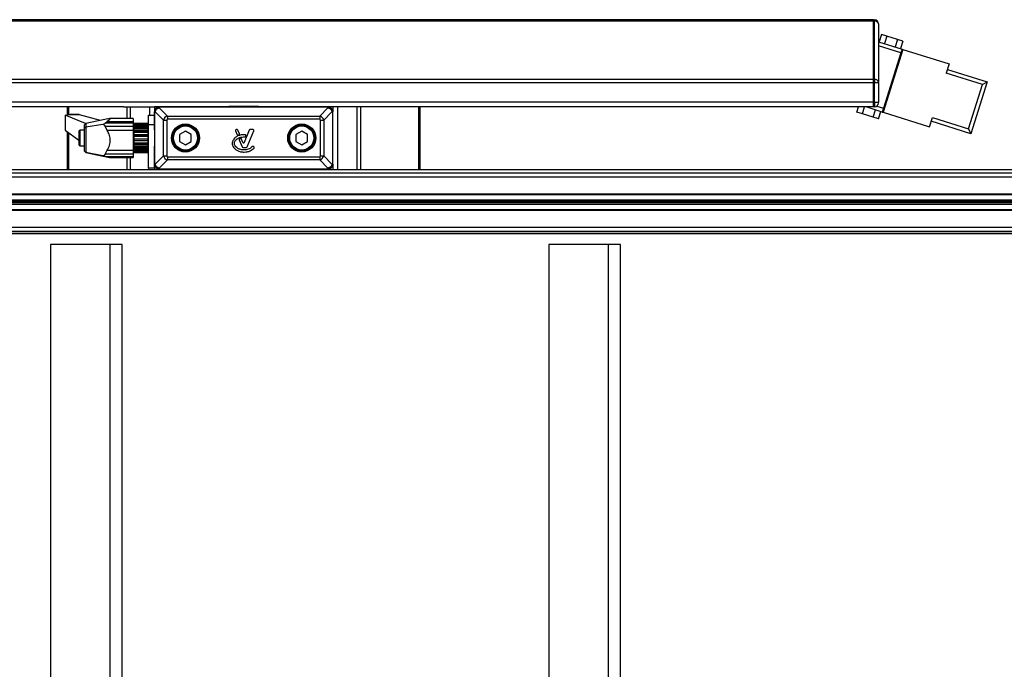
# Model space of a CAD drawing. Header units: millimetres. Extents: x 0 to 420, y 0 to 297.
# Tile 16 of 64: x 134 to 163, y 107 to 126. Entities that reach past the tile are written whole.
import ezdxf

# ---------------------------------------------------------------- set-up
doc = ezdxf.new("R2010")
doc.units = ezdxf.units.MM

msp = doc.modelspace()

# ---------------------------------------------------------------- linework, layer by layer
at = {"color": 7, "linetype": 'Continuous', "lineweight": 25}
for p, q in [((159.33719, 125.64699), (122.36403, 125.64699)), ((159.33719, 125.60533), (122.36403, 125.60533)), ((159.33719, 125.64699), (159.33719, 125.60533)), ((159.33719, 125.64699), (159.36563, 125.64699)), ((159.33719, 125.60533), (159.33719, 125.64699)), ((159.33719, 125.60533), (159.33719, 123.89686)), ((159.36563, 125.60533), (159.33719, 125.60533)), ((159.33719, 123.89686), (159.33719, 125.60533)), ((159.36563, 125.64699), (159.36563, 125.60533)), ((159.36563, 123.89686), (159.36563, 125.60533)), ((159.4794, 125.52489), (159.4794, 125.53322)), ((159.4794, 125.52489), (159.4794, 123.81642)), ((159.5676, 125.21299), (159.4994, 124.99592)), ((159.72426, 125.16377), (159.5676, 125.21299)), ((159.72426, 125.16377), (159.65606, 124.9467)), ((160.03756, 125.06534), (159.72426, 125.16377)), ((159.4794, 125.00221), (160.17427, 124.7839)), ((160.14017, 124.67536), (159.4794, 124.88296)), ((160.03756, 125.06534), (159.96937, 124.84827)), ((160.19422, 125.01612), (160.03756, 125.06534)), ((160.19422, 125.01612), (160.12602, 124.79905)), ((160.20141, 124.77537), (159.62174, 122.93031)), ((160.14017, 124.67536), (159.6287, 123.04736)), ((160.13321, 124.5583), (160.10608, 124.56683)), ((160.17427, 124.7839), (160.14017, 124.67536)), ((160.14017, 124.67536), (160.16731, 124.66684)), ((160.17427, 124.7839), (160.20141, 124.77537)), ((160.20141, 124.77537), (161.55807, 124.34915)), ((160.06501, 124.34124), (160.03788, 124.34976)), ((160.08903, 124.51256), (160.11616, 124.50404)), ((161.55807, 124.34915), (161.47283, 124.07781)), ((162.53103, 123.74536), (161.47283, 124.07781)), ((161.50692, 124.18635), (162.67366, 123.81979)), ((159.33719, 123.89686), (122.36403, 123.89686)), ((159.33719, 123.79631), (122.36403, 123.79631)), ((159.33719, 123.89686), (159.33719, 123.79631)), ((159.33719, 123.89686), (159.36563, 123.89686)), ((159.33719, 123.79631), (159.33719, 123.89686)), ((159.33719, 123.79631), (159.33719, 123.22951)), ((159.36563, 123.79631), (159.33719, 123.79631)), ((159.33719, 123.22951), (159.33719, 123.79631)), ((159.36563, 123.89686), (159.36563, 123.79631)), ((159.4794, 123.79631), (159.36563, 123.79631)), ((159.36563, 123.22951), (159.36563, 123.79631)), ((159.4794, 123.79631), (159.4794, 123.81642)), ((159.4794, 123.79631), (159.4794, 123.22951)), ((162.12185, 122.44296), (162.53103, 123.74536)), ((162.67366, 123.81979), (162.19628, 122.30033)), ((162.53103, 123.74536), (162.67366, 123.81979)), ((159.33719, 123.22951), (122.36403, 123.22951)), ((140.07643, 123.0873), (140.07655, 123.10153)), ((140.07655, 123.10153), (141.62467, 123.10153)), ((140.41638, 123.1129), (140.41638, 123.10153)), ((140.41638, 123.1129), (140.42019, 123.1129)), ((140.42019, 123.1129), (140.42019, 123.10153)), ((140.42019, 123.1129), (140.82598, 123.1129)), ((140.42785, 123.11432), (140.42785, 123.1129)), ((140.82598, 123.10153), (140.82598, 123.1129)), ((140.82598, 123.1129), (140.87524, 123.1129)), ((140.87524, 123.1129), (140.87524, 123.10153)), ((140.87524, 123.1129), (141.28104, 123.1129)), ((141.28104, 123.10153), (141.28104, 123.1129)), ((141.28104, 123.1129), (141.28485, 123.1129)), ((141.28485, 123.10153), (141.28485, 123.1129)), ((141.62467, 123.10153), (141.62479, 123.0873)), ((159.33719, 123.22951), (159.33719, 123.0873)), ((159.33719, 123.22951), (159.36563, 123.22951)), ((159.33719, 123.0873), (159.33719, 123.22951)), ((159.36563, 123.22951), (159.4794, 123.22951)), ((159.36563, 123.22951), (159.36563, 123.0873)), ((159.43247, 123.10901), (159.6287, 123.04736)), ((159.4794, 123.20107), (159.4794, 123.22951)), ((159.6628, 123.1559), (159.68993, 123.14737)), ((159.70698, 123.20164), (159.67985, 123.21016)), ((159.731, 123.37296), (159.75813, 123.36444)), ((137.32394, 123.0873), (122.36403, 123.0873)), ((135.61749, 122.84909), (135.74255, 122.86124)), ((135.61749, 122.84909), (135.61749, 122.40338)), ((136.21395, 122.59794), (135.61749, 122.84909)), ((135.67437, 123.0873), (135.67437, 122.85461)), ((135.71602, 123.0873), (135.71602, 122.85866)), ((135.74255, 122.86124), (136.0231, 122.86124)), ((136.0207, 122.86156), (135.74916, 122.86156)), ((136.0231, 122.86124), (136.64483, 122.69533)), ((137.32394, 123.0873), (137.42449, 123.0873)), ((137.42449, 123.0873), (137.52505, 123.0873)), ((137.42449, 123.0873), (137.42449, 122.75013)), ((137.52505, 123.0873), (138.09185, 123.0873)), ((137.52505, 123.0873), (137.52505, 122.75013)), ((138.0634, 122.84556), (138.23405, 122.84556)), ((138.0634, 122.56115), (138.0634, 122.84556)), ((138.09185, 123.0873), (138.23405, 123.0873)), ((138.09185, 123.0873), (138.09185, 122.84556)), ((138.37625, 123.0873), (138.23405, 123.0873)), ((138.23405, 123.0873), (138.23405, 122.9451)), ((138.23405, 122.41326), (138.23405, 122.9451)), ((138.23604, 122.9451), (138.23405, 122.9451)), ((138.23405, 122.9451), (138.23405, 121.40929)), ((138.23604, 122.9451), (138.23604, 121.40929)), ((138.25977, 122.9451), (138.23604, 122.9451)), ((138.50079, 122.70408), (138.25977, 122.9451)), ((138.37625, 123.0873), (138.9081, 123.0873)), ((138.37625, 123.08532), (138.37625, 123.0873)), ((143.32497, 123.0873), (138.37625, 123.0873)), ((138.37625, 123.06159), (138.37625, 123.08532)), ((143.32497, 123.08532), (138.37625, 123.08532)), ((138.37625, 123.06159), (138.61727, 122.82057)), ((138.61727, 122.82057), (143.08395, 122.82057)), ((138.61727, 122.82057), (138.61727, 122.72738)), ((139.38022, 123.0873), (139.91206, 123.0873)), ((142.32101, 123.0873), (141.78916, 123.0873)), ((143.32497, 123.0873), (142.79312, 123.0873)), ((143.08395, 122.82057), (143.32497, 123.06159)), ((143.08395, 122.82057), (143.08395, 122.72738)), ((143.44146, 122.9451), (143.20044, 122.70408)), ((143.46717, 123.0873), (143.32497, 123.0873)), ((143.32497, 123.08532), (143.32497, 123.0873)), ((143.32497, 123.06159), (143.32497, 123.08532)), ((143.44146, 122.9451), (143.46519, 122.9451)), ((143.46519, 121.40929), (143.46519, 122.9451)), ((143.46519, 122.9451), (143.46717, 122.9451)), ((143.46717, 123.0873), (143.46717, 122.9451)), ((143.60938, 123.0873), (143.46717, 123.0873)), ((143.46717, 122.41326), (143.46717, 122.9451)), ((143.46717, 121.40929), (143.46717, 122.9451)), ((144.17618, 123.0873), (143.60938, 123.0873)), ((143.60938, 123.0873), (143.60938, 121.25287)), ((144.27673, 123.0873), (144.17618, 123.0873)), ((144.17618, 123.0873), (144.17618, 121.25287)), ((144.37728, 123.0873), (144.27673, 123.0873)), ((144.27673, 123.0873), (144.27673, 121.25287)), ((159.33719, 123.0873), (144.37728, 123.0873)), ((145.9852, 123.0873), (145.9852, 121.24211)), ((146.02685, 123.0873), (146.02685, 121.24211)), ((158.85154, 122.93379), (158.89977, 123.0873)), ((159.0082, 122.88457), (158.85154, 122.93379)), ((159.0082, 122.88457), (159.07189, 123.0873)), ((159.3215, 122.78614), (159.0082, 122.88457)), ((159.5946, 122.93883), (159.12201, 123.0873)), ((159.3215, 122.78614), (159.3897, 123.0032)), ((159.36563, 123.0873), (159.33719, 123.0873)), ((159.47816, 122.73692), (159.54635, 122.95399)), ((159.6287, 123.04736), (159.5946, 122.93883)), ((159.5946, 122.93883), (159.62174, 122.93031)), ((159.62174, 122.93031), (160.9784, 122.50408)), ((159.65584, 123.03884), (159.6287, 123.04736)), ((136.21963, 122.60495), (136.18631, 122.5638)), ((136.18631, 122.46949), (136.18631, 122.5638)), ((136.86873, 122.74292), (136.21963, 122.60495)), ((136.21963, 122.60495), (136.21963, 122.49925)), ((136.71696, 122.57445), (136.21963, 122.49925)), ((136.79107, 122.60806), (136.84755, 122.66008)), ((137.60835, 122.60806), (136.79107, 122.60806)), ((136.84755, 122.39853), (136.79107, 122.52462)), ((136.79107, 122.52462), (137.60835, 122.52462)), ((136.84755, 122.66008), (137.60835, 122.66008)), ((137.60835, 122.75013), (136.91772, 122.75013)), ((137.60835, 122.75013), (137.60835, 122.66008)), ((137.60835, 122.66008), (137.60835, 122.60806)), ((137.60835, 122.60806), (137.60835, 122.52462)), ((137.62541, 122.60381), (137.60835, 122.60381)), ((137.60835, 122.52462), (137.60835, 122.39853)), ((137.62541, 121.75058), (137.62541, 122.60381)), ((137.6311, 122.54693), (137.62541, 122.54693)), ((138.03496, 122.60209), (137.6311, 122.60209)), ((137.6311, 122.60209), (137.6311, 122.59725)), ((137.6311, 122.59725), (138.03496, 122.59725)), ((137.6311, 122.56945), (137.6311, 122.59725)), ((138.03496, 122.56945), (137.6311, 122.56945)), ((137.6311, 122.56945), (137.6311, 122.55367)), ((137.6311, 122.55367), (138.03496, 122.55367)), ((137.6311, 122.52319), (137.6311, 122.55367)), ((138.05203, 122.52319), (137.6311, 122.52319)), ((137.6311, 122.52319), (137.6311, 122.49842)), ((138.03496, 122.59725), (138.03496, 122.60209)), ((138.05203, 122.58581), (138.03496, 122.60209)), ((138.03496, 122.59725), (138.05203, 122.57876)), ((138.03496, 122.55367), (138.03496, 122.56945)), ((138.05203, 122.55725), (138.03496, 122.56945)), ((138.03496, 122.55367), (138.05203, 122.53423)), ((138.05203, 122.56825), (138.03664, 122.56825)), ((138.05203, 122.58581), (138.05203, 122.57876)), ((138.05203, 122.57876), (138.05203, 122.56825)), ((138.05203, 122.55837), (138.05203, 122.56825)), ((138.05203, 122.55725), (138.05203, 122.53423)), ((138.05203, 122.53423), (138.05203, 122.52319)), ((138.05203, 122.48755), (138.05203, 122.52319)), ((138.0634, 121.29477), (138.0634, 122.56115)), ((138.23405, 122.56115), (138.0634, 122.56115)), ((138.50079, 121.65031), (138.50079, 122.70408)), ((138.50079, 122.70408), (138.59397, 122.70408)), ((138.59397, 122.70408), (138.59397, 121.65031)), ((143.08395, 122.72738), (138.61727, 122.72738)), ((143.10725, 121.65031), (143.10725, 122.70408)), ((143.10725, 122.70408), (143.20044, 122.70408)), ((143.20044, 122.70408), (143.20044, 121.65031)), ((159.47816, 122.73692), (159.3215, 122.78614)), ((160.9784, 122.50408), (161.06365, 122.77541)), ((162.19628, 122.30033), (161.02955, 122.66688)), ((161.06365, 122.77541), (162.12185, 122.44296)), ((135.61749, 122.40338), (136.01566, 122.11409)), ((135.67437, 122.36205), (135.67437, 121.24211)), ((135.71602, 122.33179), (135.71602, 121.24211)), ((136.046, 122.40472), (136.01566, 122.37439)), ((136.01566, 122.37439), (136.01566, 121.98001)), ((136.18631, 122.40472), (136.046, 122.40472)), ((136.046, 122.40472), (136.046, 121.94967)), ((136.21963, 122.49925), (136.18631, 122.46949)), ((136.18631, 121.79481), (136.18631, 122.46949)), ((136.21963, 122.49925), (136.21963, 121.75588)), ((137.60835, 122.39853), (136.84755, 122.39853)), ((137.60835, 122.39853), (137.60835, 121.81653)), ((138.03496, 122.49842), (137.6311, 122.49842)), ((137.6311, 122.49842), (137.6311, 122.47323)), ((137.6311, 122.47323), (138.03496, 122.47323)), ((137.6311, 122.44427), (137.6311, 122.47323)), ((138.05203, 122.44427), (137.6311, 122.44427)), ((137.6311, 122.44427), (137.6311, 122.39441)), ((138.03496, 122.39594), (137.6311, 122.39594)), ((137.6311, 122.39594), (137.6311, 122.36382)), ((137.6311, 122.36382), (138.03496, 122.36382)), ((137.6311, 122.3392), (137.6311, 122.36382)), ((138.05203, 122.3392), (137.6311, 122.3392)), ((137.6311, 122.3392), (137.6311, 122.28)), ((137.6311, 122.28), (138.05203, 122.28)), ((137.6311, 122.27206), (137.6311, 122.28)), ((138.03496, 122.27206), (137.6311, 122.27206)), ((137.6311, 122.27206), (137.6311, 122.23614)), ((137.6311, 122.23614), (138.03496, 122.23614)), ((137.6311, 122.21827), (137.6311, 122.23614)), ((138.03496, 122.47323), (138.03496, 122.49842)), ((138.05203, 122.49149), (138.03496, 122.49842)), ((138.03496, 122.47323), (138.05203, 122.45476)), ((138.03496, 122.36382), (138.03496, 122.39594)), ((138.05203, 122.39496), (138.03496, 122.39594)), ((138.03496, 122.36382), (138.05203, 122.34812)), ((138.05203, 122.27712), (138.03496, 122.27206)), ((138.03496, 122.23614), (138.03496, 122.27206)), ((138.03496, 122.23614), (138.05203, 122.22474)), ((138.05203, 122.49149), (138.05203, 122.45476)), ((138.0634, 122.46161), (138.05203, 122.46161)), ((138.05203, 122.45476), (138.05203, 122.44427)), ((138.05203, 122.39441), (138.05203, 122.44427)), ((138.05203, 122.39496), (138.05203, 122.34812)), ((138.05203, 122.34812), (138.05203, 122.3392)), ((138.05203, 122.28), (138.05203, 122.3392)), ((138.05203, 122.28), (138.05203, 122.27712)), ((138.05203, 122.27712), (138.05203, 122.22474)), ((138.05203, 122.22474), (138.05203, 122.21827)), ((139.14416, 122.37424), (138.97351, 122.27572)), ((138.97351, 122.27572), (138.97351, 122.07867)), ((139.3148, 122.27572), (139.14416, 122.37424)), ((139.3148, 122.07867), (139.3148, 122.27572)), ((140.61075, 122.39041), (140.65904, 122.27214)), ((140.66283, 122.42127), (140.63149, 122.42127)), ((140.72718, 122.30052), (140.68356, 122.40734)), ((140.68862, 122.26002), (140.71528, 122.27148)), ((141.01766, 122.40734), (140.87135, 122.04898)), ((140.90535, 122.22338), (140.91325, 122.24226)), ((140.95713, 121.91449), (141.15144, 122.39041)), ((141.1307, 122.42127), (141.03839, 122.42127)), ((142.55707, 122.37424), (142.38642, 122.27572)), ((142.38642, 122.27572), (142.38642, 122.07867)), ((142.72771, 122.27572), (142.55707, 122.37424)), ((142.72771, 122.07867), (142.72771, 122.27572)), ((162.12185, 122.44296), (162.19628, 122.30033)), ((136.01566, 121.98001), (136.046, 121.94967)), ((136.046, 121.94967), (136.18631, 121.94967)), ((138.05203, 122.21827), (137.6311, 122.21827)), ((137.6311, 122.21827), (137.6311, 122.15553)), ((137.6311, 122.15553), (138.05203, 122.15553)), ((137.6311, 122.13888), (137.6311, 122.15553)), ((138.03496, 122.13888), (137.6311, 122.13888)), ((137.6311, 122.13888), (137.6311, 122.10268)), ((137.6311, 122.10268), (138.03496, 122.10268)), ((137.6311, 122.09332), (137.6311, 122.10268)), ((138.05203, 122.09332), (137.6311, 122.09332)), ((137.6311, 122.09332), (137.6311, 122.03318)), ((137.6311, 122.03318), (138.05203, 122.03318)), ((137.6311, 122.00946), (137.6311, 122.03318)), ((138.03496, 122.00946), (137.6311, 122.00946)), ((137.6311, 122.00946), (137.6311, 121.97653)), ((137.6311, 121.97658), (137.6311, 121.92493)), ((137.6311, 121.97653), (138.03496, 121.97653)), ((138.05203, 122.1495), (138.03496, 122.13888)), ((138.03496, 122.13888), (138.03496, 122.10268)), ((138.03496, 122.10268), (138.05203, 122.09671)), ((138.05203, 122.02459), (138.03496, 122.00946)), ((138.03496, 122.00946), (138.03496, 121.97653)), ((138.03496, 121.97653), (138.05203, 121.97656)), ((138.05203, 122.15553), (138.05203, 122.21827)), ((138.05203, 122.15553), (138.05203, 122.1495)), ((138.05203, 122.1495), (138.05203, 122.09671)), ((138.05203, 122.09671), (138.05203, 122.09332)), ((138.05203, 122.03318), (138.05203, 122.09332)), ((138.05203, 122.03318), (138.05203, 122.02459)), ((138.05203, 122.02459), (138.05203, 121.97656)), ((138.05203, 121.92493), (138.05203, 121.97658)), ((138.23405, 121.40929), (138.23405, 121.94114)), ((138.97351, 122.07867), (139.14416, 121.98015)), ((139.14416, 121.98015), (139.3148, 122.07867)), ((140.72164, 122.11883), (140.80506, 121.91449)), ((140.82988, 122.04898), (140.79045, 122.14554)), ((142.38642, 122.07867), (142.55707, 121.98015)), ((142.55707, 121.98015), (142.72771, 122.07867)), ((143.46717, 121.40929), (143.46717, 121.94114)), ((136.18631, 121.79481), (136.21963, 121.75588)), ((136.18631, 121.79481), (136.18631, 121.79059)), ((136.18631, 121.79059), (136.21963, 121.74944)), ((136.71696, 121.6575), (136.21963, 121.75588)), ((136.21963, 121.75588), (136.21963, 121.74944)), ((136.21963, 121.74944), (136.87096, 121.61099)), ((136.79107, 121.70001), (136.84755, 121.81653)), ((137.60835, 121.70001), (136.79107, 121.70001)), ((136.84755, 121.81653), (137.60835, 121.81653)), ((137.60835, 121.81653), (137.60835, 121.70001)), ((137.60835, 121.75058), (137.62541, 121.75058)), ((137.60835, 121.70001), (137.60835, 121.63622)), ((137.62541, 121.80746), (137.6311, 121.80746)), ((137.6311, 121.92493), (138.05203, 121.92493)), ((137.6311, 121.89646), (137.6311, 121.92493)), ((138.03496, 121.89646), (137.6311, 121.89646)), ((137.6311, 121.89646), (137.6311, 121.87001)), ((137.6311, 121.87001), (138.03496, 121.87001)), ((137.6311, 121.87001), (137.6311, 121.84137)), ((137.6311, 121.84137), (138.05203, 121.84137)), ((137.6311, 121.81093), (137.6311, 121.84137)), ((138.03496, 121.81093), (137.6311, 121.81093)), ((137.6311, 121.81093), (137.6311, 121.79357)), ((137.6311, 121.79357), (138.03496, 121.79357)), ((137.6311, 121.79357), (137.6311, 121.79068)), ((137.6311, 121.79068), (138.05203, 121.79068)), ((137.6311, 121.76126), (137.6311, 121.79068)), ((138.03496, 121.76126), (137.6311, 121.76126)), ((137.6311, 121.76126), (137.6311, 121.75467)), ((137.6311, 121.75467), (138.03496, 121.75467)), ((137.6311, 121.75231), (137.6311, 121.75467)), ((138.03496, 121.75231), (137.6311, 121.75231)), ((138.05203, 121.91461), (138.03496, 121.89646)), ((138.03496, 121.87001), (138.03496, 121.89646)), ((138.03496, 121.87001), (138.05203, 121.87605)), ((138.05203, 121.83034), (138.03496, 121.81093)), ((138.03496, 121.79357), (138.03496, 121.81093)), ((138.03496, 121.79357), (138.05203, 121.80502)), ((138.05203, 121.78002), (138.03496, 121.76126)), ((138.03496, 121.75467), (138.05203, 121.77042)), ((138.05203, 121.76859), (138.03496, 121.75231)), ((138.03496, 121.75467), (138.03496, 121.76126)), ((138.05203, 121.92493), (138.05203, 121.91461)), ((138.05203, 121.91461), (138.05203, 121.87605)), ((138.05203, 121.89279), (138.0634, 121.89279)), ((138.05203, 121.84137), (138.05203, 121.87948)), ((138.05203, 121.84137), (138.05203, 121.83034)), ((138.05203, 121.83034), (138.05203, 121.80502)), ((138.05203, 121.79068), (138.05203, 121.80402)), ((138.05203, 121.79068), (138.05203, 121.78002)), ((138.05203, 121.78002), (138.05203, 121.77042)), ((138.05203, 121.77042), (138.05203, 121.76859)), ((138.25977, 121.40929), (138.50079, 121.65031)), ((138.50079, 121.65031), (138.59397, 121.65031)), ((140.8258, 121.90056), (140.93639, 121.90056)), ((141.15513, 121.91335), (141.14067, 121.92541)), ((143.10725, 121.65031), (143.20044, 121.65031)), ((143.20044, 121.65031), (143.44146, 121.40929)), ((136.79107, 121.63622), (137.60835, 121.63622)), ((136.84755, 121.6166), (136.79107, 121.63622)), ((137.60835, 121.6166), (136.84755, 121.6166)), ((136.91334, 121.60426), (137.60835, 121.60426)), ((137.42449, 121.60426), (137.42449, 121.24211)), ((137.52505, 121.60426), (137.52505, 121.24211)), ((137.60835, 121.63622), (137.60835, 121.6166)), ((137.60835, 121.6166), (137.60835, 121.60426)), ((138.23405, 121.29477), (138.23405, 121.40929)), ((138.23604, 121.40929), (138.23405, 121.40929)), ((138.25977, 121.40929), (138.23604, 121.40929)), ((138.61727, 121.53382), (138.37625, 121.29281)), ((138.61727, 121.62701), (143.08395, 121.62701)), ((138.61727, 121.62701), (138.61727, 121.53382)), ((143.08395, 121.53382), (138.61727, 121.53382)), ((143.08395, 121.62701), (143.08395, 121.53382)), ((143.32497, 121.29281), (143.08395, 121.53382)), ((143.44146, 121.40929), (143.46519, 121.40929)), ((143.46519, 121.40929), (143.46717, 121.40929)), ((143.46717, 121.40929), (143.46717, 121.25287)), ((103.58012, 121.15332), (180.36223, 121.15332)), ((173.90319, 121.24211), (104.67733, 121.24211)), ((138.23405, 121.29477), (138.0634, 121.29477)), ((138.27595, 121.25287), (139.78408, 121.25287)), ((138.27595, 121.25287), (138.27595, 121.24211)), ((138.37625, 121.29281), (138.37625, 121.26907)), ((138.37625, 121.26907), (143.32497, 121.26907)), ((138.37625, 121.26907), (138.37625, 121.26709)), ((138.9081, 121.26709), (138.37625, 121.26709)), ((138.37625, 121.26709), (143.32497, 121.26709)), ((139.91206, 121.26709), (139.38022, 121.26709)), ((139.78408, 121.25287), (140.06849, 121.25287)), ((139.78408, 121.24211), (139.78408, 121.25287)), ((140.06849, 121.24211), (140.06849, 121.25287)), ((140.06849, 121.25287), (140.07655, 121.25287)), ((140.07643, 121.26709), (140.07655, 121.25287)), ((140.07655, 121.25287), (140.11782, 121.25287)), ((140.11782, 121.25287), (140.12537, 121.25287)), ((141.57585, 121.25287), (140.12537, 121.25287)), ((140.12537, 121.25287), (140.12537, 121.24211)), ((141.57585, 121.25287), (141.5834, 121.25287)), ((141.57585, 121.24211), (141.57585, 121.25287)), ((141.5834, 121.25287), (141.62467, 121.25287)), ((141.62467, 121.25287), (141.62479, 121.26709)), ((141.62467, 121.25287), (141.63274, 121.25287)), ((141.63274, 121.25287), (141.63274, 121.24211)), ((141.63274, 121.25287), (141.91715, 121.25287)), ((141.78916, 121.26709), (142.32101, 121.26709)), ((141.91715, 121.25287), (143.96606, 121.25287)), ((141.91715, 121.25287), (141.91715, 121.24211)), ((142.79312, 121.26709), (143.32497, 121.26709)), ((143.32497, 121.29281), (143.32497, 121.26907)), ((143.32497, 121.26907), (143.32497, 121.26709)), ((143.96606, 121.25287), (144.45545, 121.25287)), ((143.96606, 121.24211), (143.96606, 121.25287)), ((144.45545, 121.25287), (145.0942, 121.25287)), ((144.45545, 121.25287), (144.45545, 121.24211)), ((145.0942, 121.25287), (145.45804, 121.25287)), ((145.0942, 121.24211), (145.0942, 121.25287)), ((145.45804, 121.25287), (145.45804, 121.24211)), ((103.66727, 121.03956), (180.44938, 121.03956)), ((103.60566, 120.52194), (179.7827, 120.52194)), ((103.66727, 120.53616), (180.44938, 120.53616)), ((103.60689, 120.36286), (179.7827, 120.36286)), ((103.60697, 120.35282), (179.77951, 120.35282)), ((103.6073, 120.31015), (179.74687, 120.31015)), ((103.60746, 120.29005), (179.74687, 120.29005)), ((103.60779, 120.24738), (179.77951, 120.24738)), ((103.60787, 120.23733), (179.7827, 120.23733)), ((103.6091, 120.07826), (179.7827, 120.07826)), ((103.66727, 120.06404), (180.44938, 120.06404)), ((101.97806, 119.37334), (178.76016, 119.37334)), ((102.29041, 119.38309), (179.07251, 119.38309)), ((103.614, 119.44687), (180.36223, 119.44687)), ((103.66727, 119.56063), (180.44938, 119.56063)), ((136.92287, 119.0487), (135.17991, 119.0487)), ((135.17991, 119.0487), (135.17991, 94.13447)), ((136.92287, 119.0487), (136.92287, 94.13447)), ((137.2885, 119.0487), (136.92287, 119.0487)), ((137.2885, 94.13447), (137.2885, 119.0487)), ((151.54803, 119.0487), (149.80507, 119.0487)), ((149.80507, 119.0487), (149.80507, 94.13447)), ((151.91366, 119.0487), (151.54803, 119.0487)), ((151.54803, 119.0487), (151.54803, 94.13447)), ((151.91366, 94.13447), (151.91366, 119.0487))]:
    msp.add_line(p, q, dxfattribs=at)
at = {"color": 7, "linetype": 'Continuous', "lineweight": 25, "flags": 128}
msp.add_lwpolyline([(138.0634, 121.29477), (138.06749, 121.2533), (138.07003, 121.24211)], dxfattribs=at)
at = {"color": 7, "linetype": 'Continuous', "lineweight": 25}
for centre, radius in [((139.14416, 122.1772), 0.4119), ((139.14416, 122.1772), 0.38346), ((139.14416, 122.1772), 0.37799), ((139.14416, 122.1772), 0.36973), ((139.14416, 122.1772), 0.35267), ((142.55707, 122.1772), 0.4119), ((142.55707, 122.1772), 0.38346), ((142.55707, 122.1772), 0.37799), ((142.55707, 122.1772), 0.36973), ((142.55707, 122.1772), 0.35267)]:
    msp.add_circle(centre, radius, dxfattribs=at)
for centre, radius, start, end in [((159.36563, 125.53322), 0.11376, 0, 90), ((159.37985, 125.50478), 0.10155, 11.421754, 98.049467), ((159.37985, 123.79631), 0.10155, 11.421754, 98.049467), ((159.36563, 123.20107), 0.11376, 270, 0), ((138.37625, 122.9451), 0.1422, 90, 180), ((138.37625, 122.9451), 0.1422, 90, 180), ((138.37625, 122.9451), 0.14022, 90, 180), ((143.32497, 122.9451), 0.1422, 0, 90), ((143.32497, 122.9451), 0.1422, 0, 90), ((143.32497, 122.9451), 0.14022, 0, 90), ((140.63149, 122.39888), 0.0224, 90, 202.209257), ((140.67978, 122.2806), 0.0224, 202.209257, 293.245837), ((140.66283, 122.39888), 0.0224, 22.209268, 90), ((140.70644, 122.29206), 0.0224, 293.245837, 22.209268), ((140.89259, 122.25091), 0.0224, 337.290493, 86.671349), ((141.03839, 122.39888), 0.0224, 90, 157.790711), ((141.1307, 122.39888), 0.0224, 337.790712, 90), ((140.74237, 122.12729), 0.0224, 112.378703, 202.209291), ((140.76972, 122.13707), 0.0224, 22.209261, 106.934979), ((140.85061, 122.05745), 0.0224, 202.209261, 337.790711), ((140.88469, 122.23203), 0.0224, 270.034995, 337.290493), ((140.8258, 121.92296), 0.0224, 202.209291, 270), ((140.93639, 121.92296), 0.0224, 270, 337.790712), ((141.12632, 121.90821), 0.0224, 50.16689, 138.977091), ((141.14078, 121.89615), 0.0224, 318.805903, 50.16689), ((138.37625, 121.40929), 0.1422, 180, 270), ((138.37625, 121.40929), 0.1422, 180, 270), ((138.37625, 121.40929), 0.14022, 180, 270), ((143.32497, 121.40929), 0.1422, 270, 0), ((143.32497, 121.40929), 0.14022, 270, 0), ((143.32497, 121.40929), 0.1422, 270, 0), ((138.27595, 121.29477), 0.0419, 180, 270), ((139.51514, 121.12488), 0.1422, 90, 115.841933), ((139.51799, 121.25287), 0.0145, 101.353704, 180.016726), ((142.18609, 121.12488), 0.1422, 64.158067, 90), ((142.18323, 121.25287), 0.0145, 359.983274, 78.646296)]:
    msp.add_arc(centre, radius, start, end, dxfattribs=at)
for centre, major_axis, ratio, start_param, end_param in [((138.62869, 122.69266), (0.10055, 0.10055), 0.84991807, 0.95301504, 2.18857761), ((143.07253, 122.69266), (-0.10055, 0.10055), 0.84991807, 4.0946077, 5.33017026), ((138.62869, 122.69266), (-0.0283, 0.0283), 0.71056478, 5.66540402, 6.90096659), ((143.07253, 122.69266), (0.0283, 0.0283), 0.71056478, 5.66540402, 6.90096659), ((138.62869, 121.66173), (0.10055, -0.10055), 0.84991807, 4.0946077, 5.33017026), ((138.62869, 121.66173), (-0.0283, -0.0283), 0.71056478, 5.66540402, 6.90096659), ((143.07253, 121.66173), (0.0283, -0.0283), 0.71056478, 5.66540402, 6.90096659), ((143.07253, 121.66173), (0.10055, 0.10055), 0.84991807, 4.0946077, 5.33017026)]:
    msp.add_ellipse(centre, major_axis=major_axis, ratio=ratio, start_param=start_param, end_param=end_param, dxfattribs=at)
for points, knots in [([(138.25977, 122.9451), (138.25981, 122.94536), (138.26216, 122.96057), (138.27144, 122.98889), (138.29776, 123.02469), (138.33324, 123.0503), (138.36154, 123.05931), (138.37599, 123.06155), (138.37625, 123.06159)], [0, 0, 0, 0, 0.00455416, 0.26675149, 0.49999487, 0.74653257, 0.99544584, 1, 1, 1, 1]), ([(143.32497, 123.06159), (143.32523, 123.06155), (143.34044, 123.05919), (143.36876, 123.04992), (143.40456, 123.02359), (143.43017, 122.98812), (143.43918, 122.95981), (143.44142, 122.94536), (143.44146, 122.9451)], [0, 0, 0, 0, 0.00455416, 0.26675149, 0.49999487, 0.74653257, 0.99544584, 1, 1, 1, 1]), ([(136.79107, 122.60806), (136.78947, 122.60644), (136.7853, 122.60219), (136.76126, 122.58981), (136.73616, 122.58111), (136.71696, 122.57445)], [0, 0, 0, 0, 0.12760823, 0.33282791, 1, 1, 1, 1]), ([(136.79107, 122.52462), (136.78947, 122.52826), (136.7853, 122.53778), (136.76126, 122.55811), (136.73616, 122.56737), (136.71696, 122.57445)], [0, 0, 0, 0, 0.12760806, 0.3328275, 1, 1, 1, 1]), ([(136.86901, 122.74158), (136.88713, 122.74546), (136.93158, 122.75498), (136.94505, 122.74106), (136.91277, 122.70596), (136.86789, 122.67439), (136.84755, 122.66008)], [0, 0, 0, 0, 0.20763654, 0.50959665, 0.7777346, 1, 1, 1, 1]), ([(136.84755, 121.81653), (136.87427, 121.86418), (136.92793, 121.95983), (136.94554, 122.12786), (136.91268, 122.27897), (136.86786, 122.36124), (136.84755, 122.39853)], [0, 0, 0, 0, 0.27442733, 0.55093428, 0.79647005, 1, 1, 1, 1]), ([(140.89389, 122.27327), (140.85532, 122.27298), (140.78254, 122.27244), (140.68394, 122.24083), (140.61106, 122.19721), (140.56528, 122.14977), (140.53784, 122.1074), (140.5243, 122.07247), (140.51874, 122.04407), (140.51653, 122.01183), (140.52268, 121.96759), (140.54842, 121.90872), (140.59776, 121.85085), (140.67209, 121.80225), (140.76444, 121.7692), (140.83224, 121.76518), (140.86783, 121.76306)], [0, 0, 0, 0, 0.11735319, 0.22141323, 0.31240811, 0.3742876, 0.42130986, 0.46598312, 0.48783682, 0.50961399, 0.56460822, 0.62241534, 0.7039898, 0.79319256, 0.89144332, 1, 1, 1, 1]), ([(141.10942, 121.92291), (141.08024, 121.89824), (141.01962, 121.84697), (140.9106, 121.82491), (140.80928, 121.82728), (140.7231, 121.84826), (140.65143, 121.8893), (140.6078, 121.93683), (140.58667, 121.98135), (140.58092, 122.01326), (140.58256, 122.03736), (140.58844, 122.06307), (140.60255, 122.09327), (140.62903, 122.12533), (140.66139, 122.15124), (140.69913, 122.17509), (140.74755, 122.19446), (140.81026, 122.20758), (140.85825, 122.2089), (140.8847, 122.20963)], [0, 0, 0, 0, 0.10898458, 0.22643075, 0.31013217, 0.40192043, 0.47943801, 0.54569368, 0.58480239, 0.62057823, 0.6379505, 0.65431901, 0.69660163, 0.73281682, 0.77364168, 0.81591419, 0.86145512, 0.92360935, 1, 1, 1, 1]), ([(140.76319, 122.1585), (140.75767, 122.15673), (140.74776, 122.15357), (140.73811, 122.14971), (140.73384, 122.14801)], [0, 0, 0, 0, 0.558138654, 1, 1, 1, 1]), ([(136.79107, 121.70001), (136.78947, 121.69667), (136.7853, 121.68796), (136.76126, 121.67026), (136.73616, 121.66303), (136.71696, 121.6575)], [0, 0, 0, 0, 0.12760823, 0.33282789, 1, 1, 1, 1]), ([(136.79107, 121.63622), (136.78947, 121.63691), (136.7853, 121.63873), (136.76126, 121.64603), (136.73616, 121.65253), (136.71696, 121.6575)], [0, 0, 0, 0, 0.12760806, 0.332827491, 1, 1, 1, 1]), ([(140.86783, 121.76306), (140.89713, 121.76487), (140.95662, 121.76855), (141.06121, 121.7994), (141.12109, 121.85032), (141.15763, 121.8814)], [0, 0, 0, 0, 0.2744297, 0.55715603, 1, 1, 1, 1]), ([(136.91334, 121.60656), (136.91051, 121.60588), (136.89985, 121.60334), (136.86969, 121.61098), (136.84755, 121.6166)], [0, 0, 0, 0, 0.26606381, 1, 1, 1, 1]), ([(138.37625, 121.29281), (138.37599, 121.29285), (138.36078, 121.2952), (138.33246, 121.30448), (138.29666, 121.3308), (138.27105, 121.36628), (138.26204, 121.39458), (138.25981, 121.40903), (138.25977, 121.40929)], [0, 0, 0, 0, 0.00455416, 0.26675149, 0.49999487, 0.74653257, 0.99544584, 1, 1, 1, 1]), ([(143.44146, 121.40929), (143.44142, 121.40903), (143.43906, 121.39382), (143.42979, 121.3655), (143.40346, 121.3297), (143.36799, 121.30409), (143.33968, 121.29508), (143.32523, 121.29285), (143.32497, 121.29281)], [0, 0, 0, 0, 0.00455416, 0.26675149, 0.49999487, 0.74653257, 0.99544584, 1, 1, 1, 1])]:
    msp.add_open_spline(points, degree=3, knots=knots, dxfattribs=at)

doc.saveas('drawing.dxf')
